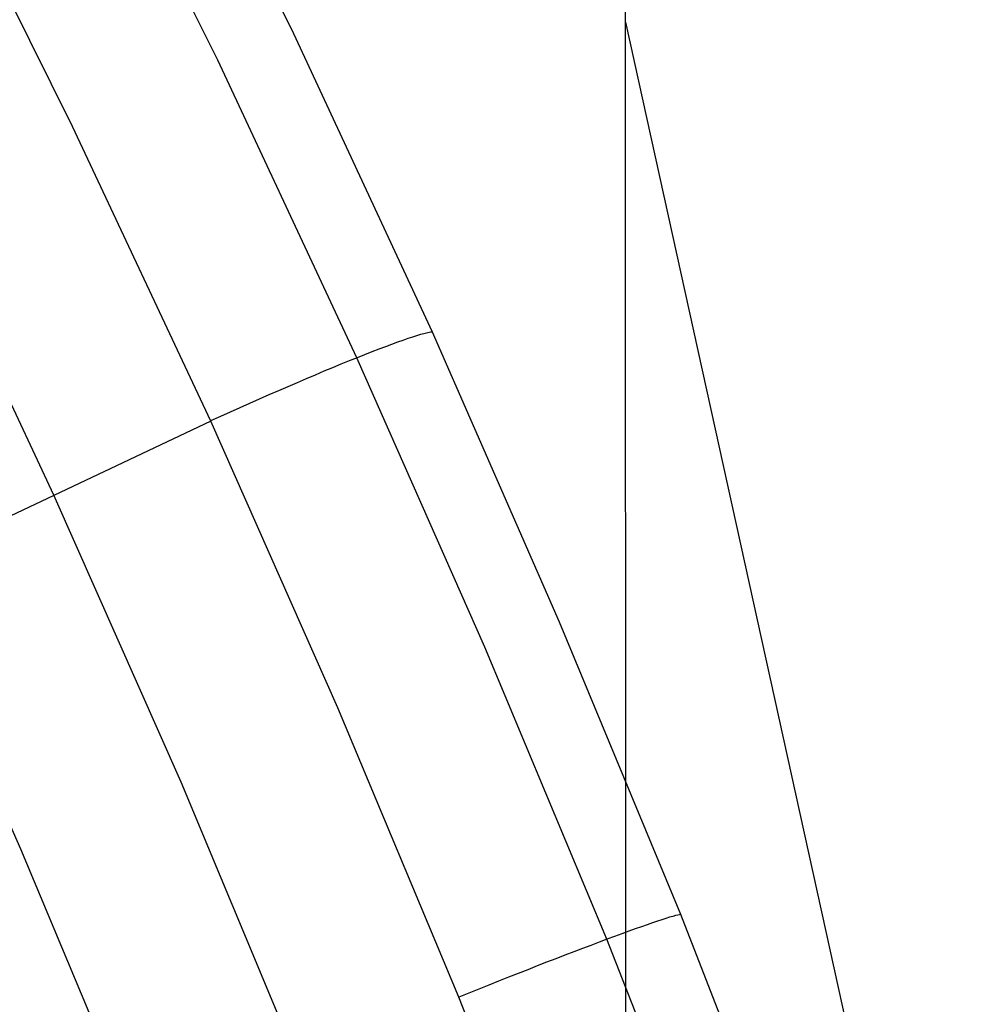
# Model space of a CAD drawing. Extents: x -260 to 296, y -277 to 294.
# Tile 215 of 241: x 240 to 251, y 72 to 84. Entities that reach past the tile are written whole.
import ezdxf

# ---------------------------------------------------------------- set-up
doc = ezdxf.new("R2010")
doc.units = 0
doc.layers.add('PREDEFINITO', color=7, linetype='CONTINUOUS')

msp = doc.modelspace()

# ---------------------------------------------------------------- linework, layer by layer
at = {"layer": 'PREDEFINITO'}
for p, q in [((247.442, 45.21, 414.112), (247.416, 122.595, 722.426)), ((243.609, 83.352, 413.426), (241.94, 86.751, 413.662)), ((242.731, 83.049, 411.75), (241.056, 86.439, 411.993)), ((241.057, 82.287, 411.218), (239.394, 85.644, 411.47)), ((247.429, 83.486, 566.61), (252.12, 62.19, 571.832)), ((245.204, 79.915, 413.224), (243.609, 83.352, 413.426)), ((244.335, 79.621, 411.543), (242.731, 83.049, 411.75)), ((242.65, 78.892, 411), (241.057, 82.287, 411.218)), ((240.845, 78.037, 411.21), (239.266, 81.407, 411.439)), ((246.669, 76.577, 413.067), (245.204, 79.915, 413.224)), ((245.809, 76.287, 411.381), (244.335, 79.621, 411.543)), ((242.65, 78.892, 411), (239.037, 77.181, 411.42)), ((244.114, 75.59, 410.829), (242.65, 78.892, 411)), ((242.309, 74.732, 411.026), (240.845, 78.037, 411.21)), ((240.464, 73.961, 411.228), (239.037, 77.181, 411.42)), ((248.065, 73.208, 412.95), (246.669, 76.577, 413.067)), ((247.214, 72.922, 411.259), (245.809, 76.287, 411.381)), ((245.509, 72.256, 410.697), (244.114, 75.59, 410.829)), ((243.703, 71.395, 410.883), (242.309, 74.732, 411.026)), ((241.823, 70.709, 411.076), (240.464, 73.961, 411.228)), ((249.39, 69.809, 412.87), (248.065, 73.208, 412.95)), ((248.547, 69.53, 411.174), (247.214, 72.922, 411.259)), ((246.834, 68.896, 410.602), (245.509, 72.256, 410.697))]:
    msp.add_line(p, q, dxfattribs=at)
at = {"layer": 'PREDEFINITO', "extrusion": (-0.410328, 0.910427, 0.052479)}
msp.add_arc((-253.899, 414.378, -6.171), 2.5, 185.963, 276.0368, dxfattribs=at)
at = {"layer": 'PREDEFINITO', "extrusion": (-0.372546, 0.927508, 0.030645)}
msp.add_arc((-254.987, 413.742, -11.86), 2.5, 185.3812, 275.4398, dxfattribs=at)

doc.saveas('drawing.dxf')
